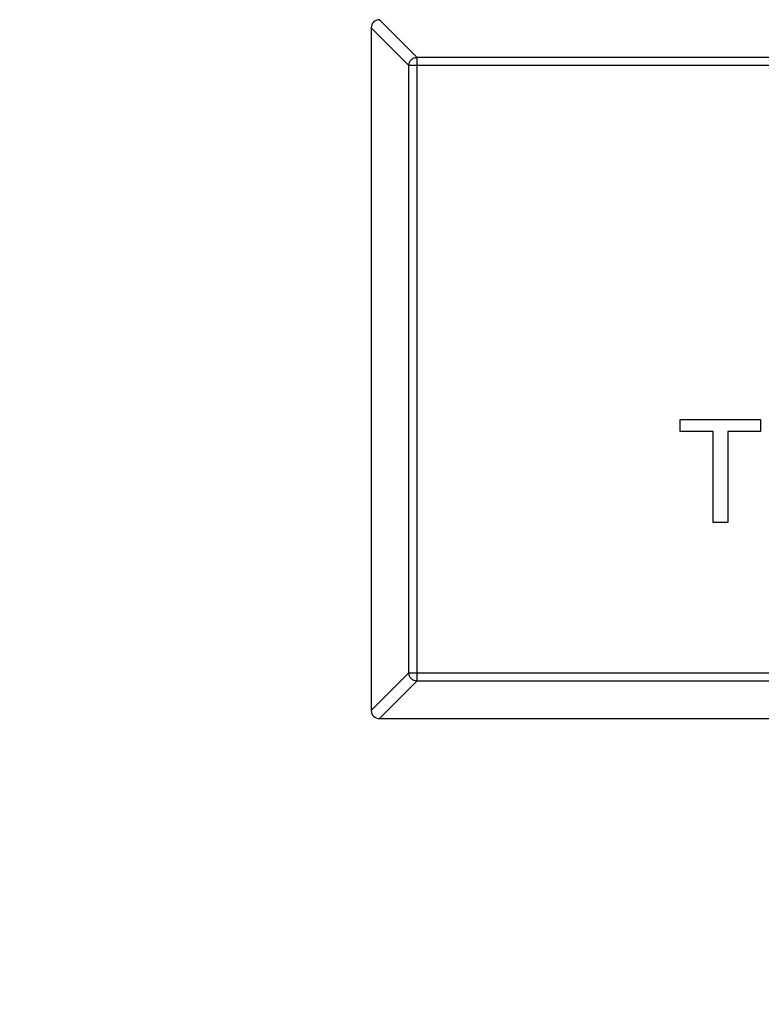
# Model space of a CAD drawing. Header units: millimetres. Extents: x 718 to 1157, y -195 to -52.
# Tile 88 of 156: x 1082.64 to 1084.45, y -133.59 to -131.2. Entities that reach past the tile are written whole.
import ezdxf

# ---------------------------------------------------------------- set-up
doc = ezdxf.new("R2010")
doc.units = ezdxf.units.MM
doc.header["$LTSCALE"] = 1.21
doc.header["$MEASUREMENT"] = 0
doc.header["$PDMODE"] = 3
doc.header["$PDSIZE"] = 0.3125
doc.layers.get('0').update_dxf_attribs({"linetype": 'CONTINUOUS'})
doc.layers.get('DEFPOINTS').update_dxf_attribs({"linetype": 'CONTINUOUS'})
doc.layers.add('Dim', color=3, linetype='CONTINUOUS', lineweight=25)
doc.styles.get("Standard").update_dxf_attribs({"font": 'txt', "width": 0.8})
doc.dimstyles.get("Standard").update_dxf_attribs({"dimtxt": 0.15625, "dimasz": 0.1875, "dimexe": 0.125, "dimexo": 0.0625, "dimgap": 0.09, "dimtad": 0, "dimtih": 1, "dimtoh": 1, "dimzin": 4, "dimdsep": 46, "dimtxsty": 'Standard', "dimblk": '_FILLED', "dimblk1": '_FILLED', "dimblk2": '_FILLED', "dimcen": 0.09, "dimazin": 1, "dimtp": 0.01, "dimtm": 0.01, "dimtfac": 1, "dimtofl": 0, "dimtmove": 0, "dimatfit": 3, "dimldrblk": '_FILLED', "dimfxl": 1, "dimtolj": 1, "dimtzin": 4, "dimarcsym": 0})

# ---------------------------------------------------------------- blocks, each defined once
blk = doc.blocks.new('_FILLED')
at = {"color": 0, "linetype": 'ByBlock'}
blk.add_solid([(0, 0), (-1, 0.16667), (-1, -0.16667)], dxfattribs=at)
blk = doc.blocks.new('*D41')
at = {"layer": 'DEFPOINTS', "color": 0}
for p in [(1078.3878, -101.7796), (1078.3878, -150.8296), (1143.3384, -150.8296)]:
    blk.add_point(p, dxfattribs=at)
at = {"layer": 'Dim', "color": 0, "lineweight": -2}
for p, q in [((1078.4503, -101.7796), (1143.4634, -101.7796)), ((1143.3384, -104.3196), (1143.3384, -122.3813)), ((1143.3384, -148.2896), (1143.3384, -130.2279)), ((1078.4503, -150.8296), (1143.4634, -150.8296))]:
    blk.add_line(p, q, dxfattribs=at)
at = {"layer": 'Dim', "color": 0, "lineweight": -2, "xscale": 2.54, "yscale": 2.54, "zscale": 2.54}
for p, rotation in [((1143.3384, -101.7796), 90), ((1143.3384, -150.8296), 270)]:
    blk.add_blockref('_FILLED', p, dxfattribs=dict(at, rotation=rotation))
at = {"layer": 'Dim', "color": 0, "insert": (1143.3384, -126.3046), "char_height": 2.5, "attachment_point": 5, "rotation": 90, "line_spacing_factor": 2.5}
blk.add_mtext('\\A1;49.05', dxfattribs=at)

msp = doc.modelspace()

# ---------------------------------------------------------------- linework, layer by layer
at = {"color": 7, "linetype": 'Continuous'}
for p, q in [((1083.6101, -131.2913), (1083.5188, -131.1999)), ((1083.4989, -131.2197), (1083.5904, -131.311)), ((1083.4989, -131.2197), (1083.4989, -132.88)), ((1083.6101, -131.2913), (1086.3878, -131.2913)), ((1083.6101, -131.2913), (1083.6101, -132.8085)), ((1086.4075, -131.311), (1083.5904, -131.311)), ((1083.5904, -132.7888), (1083.5904, -131.311)), ((1084.2506, -132.1727), (1084.4461, -132.1727)), ((1084.2506, -132.2015), (1084.2506, -132.1727)), ((1084.4461, -132.1727), (1084.4461, -132.2015)), ((1084.3307, -132.2015), (1084.2506, -132.2015)), ((1084.3307, -132.4227), (1084.3307, -132.2015)), ((1084.4461, -132.2015), (1084.366, -132.2015)), ((1084.366, -132.2015), (1084.366, -132.4227)), ((1084.366, -132.4227), (1084.3307, -132.4227)), ((1083.5904, -132.7888), (1083.4989, -132.88)), ((1083.5904, -132.7888), (1086.4075, -132.7888)), ((1083.5188, -132.8999), (1083.6101, -132.8085)), ((1086.3878, -132.8085), (1083.6101, -132.8085)), ((1083.5188, -132.8999), (1086.4791, -132.8999))]:
    msp.add_line(p, q, dxfattribs=at)
for centre, start, end in [((1083.5189, -131.2199), 90.4336, 179.5664), ((1083.5189, -132.8799), 180.4336, 269.5664)]:
    msp.add_arc(centre, 0.02, start, end, dxfattribs=at)
for points in [[(1083.5904, -131.311), (1083.5904, -131.3085), (1083.5916, -131.3034), (1083.596, -131.2969), (1083.6024, -131.2925), (1083.6075, -131.2914), (1083.6101, -131.2913)], [(1083.6101, -132.8085), (1083.6075, -132.8084), (1083.6024, -132.8072), (1083.596, -132.8028), (1083.5916, -132.7964), (1083.5904, -132.7913), (1083.5904, -132.7888)]]:
    msp.add_open_spline(points, degree=3, knots=[0, 0, 0, 0, 0.249032, 0.5, 0.750968, 1, 1, 1, 1], dxfattribs=at)

# ---------------------------------------------------------------- dimensions: what is measured, and where the dimension line sits
at = {"layer": 'Dim'}
dim = msp.add_linear_dim(base=(1143.3384, -150.8296), p1=(1078.3878, -101.7796), p2=(1078.3878, -150.8296), angle=90, dimstyle='Standard', override={"dimtxt": 2.5, "dimasz": 2.54, "dimtih": 0, "dimtoh": 0, "dimzin": 0, "dimcen": 0.198, "dimadec": 0, "dimazin": 0, "dimtp": 0, "dimtm": 0, "dimtdec": 4, "dimtzin": 0}, dxfattribs=at)
dim.commit()
dim.dimension.update_dxf_attribs({"geometry": '*D41', "text_midpoint": (1143.3384, -126.3046)})

doc.saveas('drawing.dxf')
